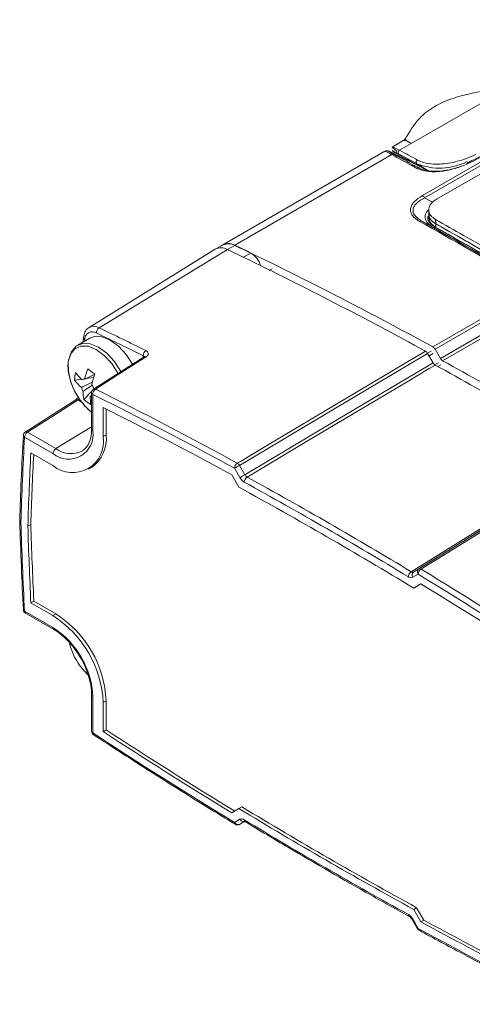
# Model space of a CAD drawing. Header units: millimetres. Extents: x -72 to 415, y 5 to 292.
# Tile 9 of 59: x 85 to 107, y 36 to 84. Entities that reach past the tile are written whole.
import ezdxf

# ---------------------------------------------------------------- set-up
doc = ezdxf.new("R2010")
doc.units = ezdxf.units.MM

msp = doc.modelspace()

# ---------------------------------------------------------------- linework, layer by layer
at = {"color": 8, "linetype": 'Continuous', "lineweight": 0}
for p, q in [((104.486, 75.144), (119.083, 83.57)), ((119.191, 83.462), (104.594, 75.036)), ((108.12, 80.045), (103.953, 77.64)), ((103.394, 77.317), (103.953, 77.64)), ((103.031, 77.108), (95.508, 72.765)), ((104.085, 76.59), (104.391, 76.438)), ((104.747, 76.343), (104.215, 76.672)), ((104.594, 75.036), (104.976, 74.826)), ((104.998, 73.622), (104.461, 73.918)), ((105.126, 73.792), (105.116, 74.002)), ((105.135, 73.624), (105.126, 73.792)), ((95.509, 72.754), (95.155, 72.561)), ((89.013, 68.814), (95.155, 72.561)), ((95.914, 72.195), (96.268, 72.388)), ((97.299, 71.645), (97.146, 71.56)), ((104.988, 67.897), (108.123, 69.707)), ((108.227, 69.599), (105.092, 67.79)), ((105.351, 67.34), (108.212, 68.992)), ((108.316, 68.885), (105.454, 67.233)), ((88.324, 68.238), (88.319, 68.171)), ((91.122, 67.39), (91.122, 67.474)), ((104.73, 67.598), (104.901, 67.696)), ((105.005, 67.588), (104.803, 67.473)), ((105.086, 67.038), (105.264, 67.14)), ((105.367, 67.032), (105.231, 66.954)), ((88.712, 65.626), (88.712, 63.887)), ((89.289, 65.338), (88.712, 65.626)), ((88.178, 65.257), (88.004, 65.357)), ((85.583, 63.814), (86.943, 63.028)), ((88.654, 64.068), (86.943, 63.028)), ((89.21, 63.6), (89.351, 63.682)), ((86.805, 62.786), (85.445, 63.571)), ((95.493, 62.085), (95.185, 62.252)), ((95.752, 61.636), (95.493, 62.085)), ((95.731, 62.222), (95.99, 61.773)), ((104.318, 57.264), (104.059, 57.115)), ((104.022, 56.862), (104.281, 57.012)), ((104.281, 57.012), (104.38, 56.951)), ((85.445, 55.237), (86.805, 54.452)), ((86.805, 55.026), (86.947, 55.108)), ((88.712, 51.149), (88.712, 49.41)), ((89.21, 50.862), (89.351, 50.943)), ((95.493, 45.122), (95.752, 45.272)), ((95.99, 45.178), (95.731, 45.029)), ((104.022, 40.498), (103.99, 40.48)), ((104.281, 40.049), (104.022, 40.498)), ((104.281, 40.049), (104.249, 40.031))]:
    msp.add_line(p, q, dxfattribs=at)
at = {"color": 7, "linetype": 'Continuous', "lineweight": 15}
for p, q in [((105.162, 74.972), (116.084, 81.278)), ((103.605, 77.793), (103.046, 77.471)), ((102.696, 77.268), (94.936, 72.789)), ((104.329, 76.561), (103.173, 77.133)), ((103.26, 77.149), (104.718, 76.347)), ((106.66, 76.727), (106.632, 76.714)), ((104.79, 74.448), (104.801, 74.236)), ((104.793, 74.231), (104.801, 74.065)), ((94.954, 72.784), (94.594, 72.591)), ((94.57, 72.577), (88.531, 68.828)), ((88.563, 68.312), (87.991, 67.981)), ((88.266, 68.334), (88.253, 68.133)), ((104.738, 67.585), (104.998, 67.136)), ((105.351, 67.34), (105.092, 67.79)), ((91.164, 67.417), (88.746, 65.876)), ((87.843, 66.308), (88.168, 66.355)), ((88.394, 66.388), (88.749, 66.439)), ((88.286, 65.382), (88.667, 65.779)), ((88.587, 65.527), (88.654, 65.571)), ((88.654, 65.708), (88.654, 63.969)), ((88.782, 65.899), (88.785, 65.902)), ((87.9, 65.365), (85.479, 63.821)), ((89.21, 63.6), (89.21, 64.993)), ((89.351, 63.682), (89.351, 64.922)), ((88.654, 63.969), (88.642, 63.748)), ((85.748, 62.822), (86.805, 62.212)), ((88.505, 62.043), (88.647, 62.125)), ((95.359, 61.774), (95.704, 61.177)), ((85.604, 59.312), (85.745, 59.394)), ((104.415, 56.546), (104.07, 56.347)), ((104.07, 56.347), (104.212, 56.429)), ((104.415, 56.546), (104.212, 56.429)), ((85.748, 55.636), (85.89, 55.718)), ((86.947, 55.108), (85.89, 55.718)), ((86.805, 55.026), (85.748, 55.636)), ((85.486, 55.146), (86.847, 54.36)), ((88.324, 52.345), (88.457, 52.209)), ((88.654, 51.23), (88.654, 49.491)), ((89.351, 49.551), (89.351, 50.943)), ((89.21, 49.469), (89.21, 50.862)), ((89.21, 49.469), (89.351, 49.551)), ((95.704, 45.787), (95.359, 45.588)), ((95.704, 45.787), (95.845, 45.868)), ((95.731, 45.029), (95.985, 45.165)), ((104.07, 40.957), (104.212, 41.039)), ((104.212, 41.039), (104.556, 40.442)), ((104.07, 40.957), (104.415, 40.36)), ((103.99, 40.48), (104.249, 40.031)), ((104.415, 40.36), (104.556, 40.442))]:
    msp.add_line(p, q, dxfattribs=at)
at = {"color": 8, "linetype": 'Continuous', "lineweight": 0, "flags": 128}
for points in [[(103.394, 77.317), (103.372, 77.302), (103.353, 77.282), (103.338, 77.257), (103.328, 77.23), (103.325, 77.203), (103.327, 77.179), (103.336, 77.159), (103.35, 77.145)], [(89.921, 66.623), (89.911, 66.644), (89.615, 67.104), (89.26, 67.491), (88.875, 67.773), (88.492, 67.926), (88.14, 67.939), (87.85, 67.81), (87.643, 67.55), (87.537, 67.18)], [(95.627, 62.329), (95.774, 62.417), (96.916, 63.097), (101.488, 65.819), (104.635, 67.693)], [(104.738, 67.585), (100.166, 64.863), (95.731, 62.222)], [(87.537, 67.18), (87.541, 66.729), (87.648, 66.255)], [(91.258, 67.415), (90.983, 67.239), (89.882, 66.537), (88.841, 65.874)], [(95.99, 61.773), (100.423, 64.413), (104.998, 67.136)], [(105.101, 67.029), (104.815, 66.859), (103.672, 66.178), (99.101, 63.456), (96.093, 61.666)], [(88.004, 65.357), (86.796, 64.587), (85.583, 63.814)], [(88.324, 65.083), (88.518, 64.89), (88.654, 64.775)], [(113.138, 62.737), (108.661, 59.959), (104.318, 57.264)], [(104.422, 57.252), (104.566, 57.341), (105.685, 58.035), (110.16, 60.813), (113.241, 62.724)], [(112.775, 62.599), (112.495, 62.425), (111.376, 61.731), (106.9, 58.954), (103.956, 57.127)], [(104.059, 57.115), (108.4, 59.808), (112.878, 62.587)], [(95.493, 62.085), (95.515, 62.097), (95.541, 62.112), (95.571, 62.129), (95.603, 62.148), (95.636, 62.167), (95.67, 62.186), (95.701, 62.205), (95.731, 62.222)], [(95.752, 61.636), (95.774, 61.648), (95.8, 61.664), (95.83, 61.681), (95.862, 61.699), (95.895, 61.718), (95.929, 61.738), (95.961, 61.756), (95.99, 61.773)]]:
    msp.add_lwpolyline(points, dxfattribs=at)
at = {"color": 7, "linetype": 'Continuous', "lineweight": 15, "flags": 128}
for points in [[(90.614, 67.066), (90.316, 67.528), (89.948, 67.929), (89.549, 68.221), (89.151, 68.38), (88.787, 68.393), (88.563, 68.312)], [(90.055, 66.709), (90.05, 66.719), (89.743, 67.197), (89.375, 67.598), (88.977, 67.89), (88.579, 68.049), (88.214, 68.062), (87.913, 67.929), (87.698, 67.659), (87.604, 67.372)], [(86.847, 54.36), (86.846, 54.361), (86.843, 54.363)], [(87.595, 53.702), (87.643, 53.532), (87.648, 53.517)], [(95.997, 45.159), (95.997, 45.159), (95.993, 45.161)]]:
    msp.add_lwpolyline(points, dxfattribs=at)
at = {"color": 8, "linetype": 'Continuous', "lineweight": 0}
for centre, radius, start, end in [((103.091, 77.008), 0.116, 66.6622, 120.8502), ((104.04, 76.485), 0.115, 66.8102, 121.2226), ((104.254, 76.366), 0.115, 66.8458, 121.3062), ((105.309, 79.372), 2.913, 247.9603, 296.824), ((106.664, 76.637), 0.0794, 52.2098, 112.3221), ((104.352, 74.901), 0.278, 29.1002, 60.9718), ((104.414, 73.816), 0.113, 65.5567, 121.772), ((105.045, 73.724), 0.112, 245.5923, 301.8554), ((88.76, 68.392), 0.492, 59.0532, 117.7359), ((88.688, 68.259), 0.365, 57.013, 183.31), ((89.175, 68.576), 0.288, 124.2538, 182.1298), ((5.122, -105.962), 193.588, 63.62508, 64.36122), ((5.176, -105.864), 193.755, 63.62508, 64.36122), ((88.374, 68.334), 0.108, 179.8344, 242.3691), ((91.414, 67.481), 0.291, 124.1368, 181.3651), ((91.209, 67.331), 0.097, 59.5877, 117.6739), ((88.75, 65.715), 0.0962, 184.1645, 247.1557), ((89.004, 65.632), 0.292, 124.1189, 181.2473), ((88.791, 65.79), 0.0971, 59.5734, 117.5641), ((-1.73, -115.805), 203.003, 61.34163, 63.50272), ((87.946, 65.277), 0.0987, 54.039, 117.6071), ((85.753, 63.557), 0.309, 123.5404, 177.3258), ((85.525, 63.734), 0.0987, 54.0321, 117.6649), ((87.55, 63.698), 1.178, 230.7967, 9.214), ((88.75, 63.975), 0.0962, 184.1645, 247.1557), ((255.944, 54.251), 170.754, 176.87108, 178.23688), ((85.492, 63.665), 0.105, 180.895, 243.4897), ((87.114, 62.771), 0.309, 123.5404, 177.3258), ((87.664, 63.967), 1.183, 232.494, 298.5314), ((95.795, 62.079), 0.302, 123.7663, 178.887), ((95.473, 62.077), 0.296, 29.2912, 58.5975), ((96.261, 61.414), 0.302, 123.7426, 178.7257), ((-8.938, -129.358), 217.715, 58.80901, 61.19637), ((-8.895, -129.278), 217.904, 58.80901, 61.19637), ((282.418, 65.393), 197.235, 181.71087, 182.9515), ((104.129, 56.863), 0.315, 123.3403, 175.9041), ((104.174, 56.968), 0.186, 128.0321, 214.9702), ((104.433, 57.118), 0.186, 128.0321, 214.9702), ((104.596, 56.988), 0.316, 123.3172, 175.7375), ((104.36, 57.169), 0.104, 53.209, 113.441), ((-17.287, -142.752), 234.126, 56.7131, 58.67815), ((85.477, 55.323), 0.0919, 189.1237, 249.3565), ((85.543, 55.227), 0.0989, 173.7941, 234.8937), ((84.572, 50.96), 4.145, 2.6055, 57.3945), ((86.908, 54.443), 0.103, 174.7803, 230.7057), ((88.752, 51.239), 0.0989, 185.2036, 246.2018), ((88.752, 49.5), 0.0988, 185.1098, 246.2104), ((88.802, 49.394), 0.0909, 170.1871, 230.4402), ((217.097, 244.954), 233.924, 236.7131, 238.67815), ((95.589, 45.11), 0.0969, 172.8389, 232.7076), ((95.661, 45.201), 0.186, 205.0312, 291.9624), ((95.92, 45.351), 0.186, 205.0312, 291.9624), ((96.057, 45.237), 0.099, 173.2888, 229.8564), ((208.712, 231.492), 217.715, 238.80901, 241.19637), ((103.916, 40.704), 0.102, 175.1292, 237.3858), ((104.383, 40.041), 0.103, 175.3977, 236.3228), ((201.554, 218.03), 202.828, 241.34163, 243.50272)]:
    msp.add_arc(centre, radius, start, end, dxfattribs=at)
at = {"color": 7, "linetype": 'Continuous', "lineweight": 15}
for centre, radius, start, end in [((106.679, 76.641), 0.0831, 123.0576, 178.9949), ((94.848, 72.049), 0.597, 59.0532, 117.7359), ((95.207, 72.275), 0.575, 58.4301, 127.0997), ((95.202, 72.226), 0.61, 59.8238, 113.9914), ((8.522, -108.295), 200.872, 61.29919, 64.33912), ((12.206, -100.82), 192.529, 64.11175, 64.36242), ((11.847, -101.023), 192.54, 64.11175, 64.36242), ((7.825, -109.153), 201.61, 61.30275, 64.09217), ((104.842, 67.653), 0.285, 28.7306, 59.1356), ((-0.139, -124.133), 218.216, 58.8393, 61.16607), ((105.601, 67.478), 0.285, 208.7443, 239.0187), ((0.215, -123.929), 218.216, 58.83931, 61.16607), ((89.83, 66.246), 1.989, 167.6557, 178.194), ((89.864, 68.144), 2.465, 216.6974, 227.7978), ((92.304, 65.452), 4.082, 160.0087, 167.2572), ((92.415, 71.89), 6.403, 231.9407, 235.6713), ((92.64, 65.206), 4.082, 160.0087, 167.2572), ((90.695, 67.233), 3.2, 197.7878, 222.2069), ((89.819, 67.782), 2.465, 216.6974, 227.7978), ((88.309, 66.19), 0.163, 85.4869, 128.4399), ((88.021, 65.689), 0.762, 17.9731, 33.1957), ((88.888, 66.191), 0.762, 197.9731, 213.1957), ((90.047, 65.739), 1.797, 178.9188, 191.4556), ((88.854, 65.708), 0.2, 122.5107, 180), ((89.909, 67.247), 2.472, 228.9699, 238.6422), ((90.383, 65.493), 1.797, 178.9188, 191.4556), ((88.598, 65.702), 0.176, 266.2716, 288.5011), ((-1.867, -116.05), 203.005, 61.4401, 63.31836), ((-1.727, -116.209), 202.741, 61.38827, 63.35002), ((85.586, 63.653), 0.2, 122.5153, 176.8664), ((87.685, 63.498), 1.676, 305.0133, 6.2988), ((87.744, 63.362), 1.485, 230.7967, 9.214), ((256.318, 54.041), 170.796, 177.05306, 178.23134), ((256.552, 54.119), 170.888, 177.10678, 178.23118), ((-8.712, -129.358), 217.27, 58.72883, 61.27654), ((281.802, 65.183), 196.286, 181.71395, 182.78787), ((281.943, 65.265), 196.286, 181.71395, 182.78787), ((-17.36, -142.878), 233.992, 56.71325, 58.64911), ((-16.909, -142.507), 233.112, 56.85018, 58.63759), ((85.586, 55.319), 0.2, 182.9477, 240.0027), ((83.99, 50.624), 5.225, 2.6055, 57.3945), ((84.131, 50.706), 5.225, 2.6055, 57.3945), ((90.695, 54.495), 3.2, 197.7878, 222.2069), ((216.824, 244.722), 233.112, 236.85018, 238.63759), ((88.854, 49.491), 0.2, 180, 236.7227), ((216.682, 244.641), 233.112, 236.85018, 238.63759), ((208.486, 231.492), 217.27, 238.72883, 241.27654), ((208.628, 231.574), 217.27, 238.72883, 241.27654), ((95.635, 45.204), 0.2, 238.6879, 298.1456), ((201.501, 218.343), 202.741, 241.38827, 243.35002), ((201.686, 218.506), 202.833, 241.3885, 243.30465), ((104.422, 40.131), 0.2, 210, 241.3532)]:
    msp.add_arc(centre, radius, start, end, dxfattribs=at)
msp.add_ellipse((104.289, 76.687), major_axis=(1.244, -0.782), ratio=0.058209, start_param=2.409634, end_param=3.803676, dxfattribs=at)
at = {"color": 8, "linetype": 'Continuous', "lineweight": 0}
for centre, major_axis, ratio, start_param, end_param in [((104.239, 76.6), (1.193, -0.697), 0.024512, 2.426406, 3.763758), ((275.218, -28.23), (230.516, -134.667), 0.024512, 2.420791, 2.426406), ((275.268, -28.143), (230.567, -134.753), 0.024695, 2.420693, 2.426308)]:
    msp.add_ellipse(centre, major_axis=major_axis, ratio=ratio, start_param=start_param, end_param=end_param, dxfattribs=at)
at = {"color": 7, "linetype": 'Continuous', "lineweight": 15}
for points, knots in [([(107.813, 80.223), (107.174, 80.112), (106.176, 79.94), (104.976, 79.399), (104.185, 78.763), (103.852, 78.178), (103.646, 77.817)], [0, 0, 0, 0, 0.316529, 0.49459, 0.688093, 1, 1, 1, 1]), ([(109.542, 78.465), (109.39, 78.35), (108.926, 77.997), (108.028, 77.446), (107.213, 76.982), (106.726, 76.757), (106.66, 76.727)], [0, 0, 0, 0, 0.182083, 0.557254, 0.939467, 1, 1, 1, 1]), ([(103.667, 77.862), (103.647, 77.835), (103.608, 77.783), (103.546, 77.772), (103.542, 77.773), (103.54, 77.773)], [0, 0, 0, 0, 0.359215, 0.692598, 1, 1, 1, 1]), ([(103.676, 77.856), (103.671, 77.858), (103.665, 77.861), (103.669, 77.856), (103.669, 77.856)], [0, 0, 0, 0, 0.9430937, 1, 1, 1, 1]), ([(103.953, 77.64), (103.935, 77.649), (103.912, 77.662), (103.877, 77.683), (103.852, 77.697), (103.818, 77.715), (103.793, 77.728), (103.756, 77.747), (103.662, 77.792), (103.632, 77.79), (103.607, 77.789)], [0, 0, 0, 0, 0.08536, 0.108459, 0.188379, 0.228449, 0.303366, 0.347522, 0.479135, 1, 1, 1, 1]), ([(103.061, 77.187), (103.016, 77.209), (102.932, 77.25), (102.888, 77.269), (102.853, 77.281), (102.826, 77.288), (102.783, 77.292), (102.737, 77.287), (102.71, 77.273), (102.699, 77.267)], [0, 0, 0, 0, 0.36383, 0.681239, 0.774006, 0.840684, 0.893681, 0.956549, 1, 1, 1, 1]), ([(103.173, 77.133), (103.137, 77.151), (103.091, 77.174), (103.067, 77.185), (103.062, 77.187)], [0, 0, 0, 0, 0.791727, 1, 1, 1, 1]), ([(104.3, 76.472), (104.39, 76.432), (104.573, 76.352), (104.981, 76.303), (105.511, 76.327), (106.004, 76.425), (106.285, 76.531), (106.374, 76.564)], [0, 0, 0, 0, 0.160626, 0.322414, 0.539026, 0.853907, 1, 1, 1, 1]), ([(105.116, 74.002), (105.035, 74.059), (104.875, 74.172), (104.774, 74.396), (104.798, 74.637), (104.954, 74.839), (105.109, 74.938), (105.162, 74.972)], [0, 0, 0, 0, 0.206676, 0.412748, 0.646496, 0.878589, 1, 1, 1, 1]), ([(105.126, 73.792), (105.042, 73.853), (104.874, 73.975), (104.778, 74.138), (104.797, 74.224), (104.799, 74.231)], [0, 0, 0, 0, 0.478551, 0.957102, 1, 1, 1, 1]), ([(105.135, 73.624), (105.051, 73.685), (104.882, 73.807), (104.787, 73.97), (104.806, 74.056), (104.807, 74.063)], [0, 0, 0, 0, 0.478792, 0.957585, 1, 1, 1, 1]), ([(104.817, 74.237), (104.817, 74.193), (104.818, 74.065), (104.943, 73.911), (105.082, 73.82), (105.126, 73.792)], [0, 0, 0, 0, 0.265966, 0.769837, 1, 1, 1, 1]), ([(105.116, 74.002), (105.227, 73.939), (105.785, 73.623), (108.144, 72.284), (111.424, 70.409), (115.323, 68.161), (118.404, 66.375), (121.532, 64.554), (123.655, 63.309), (124.717, 62.686)], [0, 0, 0, 0, 0.018034, 0.090169, 0.378781, 0.533852, 0.689017, 0.844462, 1, 1, 1, 1]), ([(105.126, 73.792), (105.239, 73.728), (105.803, 73.409), (106.824, 72.829), (108.196, 72.048), (109.58, 71.258), (110.743, 70.592), (111.913, 69.921), (113.09, 69.244), (114.276, 68.561), (115.468, 67.872), (116.667, 67.178), (118.117, 66.337), (119.333, 65.63), (120.556, 64.918), (121.775, 64.206), (123.24, 63.349), (124.218, 62.776), (124.707, 62.489)], [0, 0, 0, 0, 0.018233, 0.091166, 0.164099, 0.237032, 0.309966, 0.346432, 0.419365, 0.492298, 0.528764, 0.601697, 0.67463, 0.747564, 0.78403, 0.856963, 0.928477, 1, 1, 1, 1]), ([(105.127, 73.793), (106.679, 72.911), (109.784, 71.146), (114.624, 68.362), (119.585, 65.488), (122.999, 63.489), (124.707, 62.489)], [0, 0, 0, 0, 0.249024, 0.498435, 0.74902, 1, 1, 1, 1]), ([(105.135, 73.624), (106.685, 72.743), (109.789, 70.98), (114.624, 68.199), (119.58, 65.327), (122.991, 63.33), (124.698, 62.331)], [0, 0, 0, 0, 0.249025, 0.4984362, 0.749021, 1, 1, 1, 1]), ([(96.268, 72.388), (96.323, 72.356), (96.435, 72.291), (96.583, 72.12), (96.699, 71.939), (96.738, 71.816), (96.755, 71.762)], [0, 0, 0, 0, 0.2692218, 0.5396926, 0.7933096, 1, 1, 1, 1]), ([(88.545, 68.823), (88.524, 68.814), (88.428, 68.774), (88.314, 68.602), (88.282, 68.426), (88.266, 68.334)], [0, 0, 0, 0, 0.122011, 0.5437, 1, 1, 1, 1]), ([(104.635, 67.693), (104.65, 67.683), (104.682, 67.661), (104.717, 67.62), (104.733, 67.593), (104.738, 67.585)], [0, 0, 0, 0, 0.415383, 0.830767, 1, 1, 1, 1]), ([(87.555, 67.301), (87.548, 67.269), (87.526, 67.168), (87.517, 66.913), (87.56, 66.524), (87.71, 66.043), (87.943, 65.574), (88.246, 65.159), (88.493, 64.887), (88.636, 64.794), (88.654, 64.782)], [0, 0, 0, 0, 0.041219, 0.131221, 0.300162, 0.469194, 0.637857, 0.806552, 0.975791, 1, 1, 1, 1]), ([(91.187, 67.436), (91.187, 67.435), (91.187, 67.434), (91.171, 67.422), (91.163, 67.417)], [0, 0, 0, 0, 0.524089, 1, 1, 1, 1]), ([(104.998, 67.136), (105.01, 67.117), (105.035, 67.08), (105.072, 67.046), (105.095, 67.033), (105.101, 67.029)], [0, 0, 0, 0, 0.416825, 0.833652, 1, 1, 1, 1]), ([(88.322, 66.353), (88.36, 66.371), (88.521, 66.451), (88.681, 66.529), (88.803, 66.589)], [0, 0, 0, 0, 0.236939, 1, 1, 1, 1]), ([(88.163, 65.955), (88.205, 65.975), (88.379, 66.059), (88.554, 66.141), (88.687, 66.204)], [0, 0, 0, 0, 0.238464, 1, 1, 1, 1]), ([(88.338, 66.38), (88.336, 66.379), (88.293, 66.358), (88.25, 66.338), (88.208, 66.318)], [0, 0, 0, 0, 0.03865, 1, 1, 1, 1]), ([(88.691, 66.064), (88.583, 65.993), (88.436, 65.895), (88.289, 65.799), (88.25, 65.773)], [0, 0, 0, 0, 0.735161, 1, 1, 1, 1]), ([(88.024, 65.5), (88.018, 65.49), (87.998, 65.455), (87.957, 65.41), (87.917, 65.375), (87.904, 65.368), (87.901, 65.366)], [0, 0, 0, 0, 0.1579344, 0.5653266, 0.9043967, 1, 1, 1, 1]), ([(88.642, 63.748), (88.642, 63.746), (88.635, 63.598), (88.564, 63.353), (88.422, 63.076), (88.284, 62.978), (88.222, 62.934)], [0, 0, 0, 0, 0.005622, 0.356765, 0.708656, 1, 1, 1, 1]), ([(85.387, 63.664), (85.35, 62.952), (85.28, 61.601), (85.235, 60.235), (85.213, 59.588)], [0, 0, 0, 0, 0.5264656, 1, 1, 1, 1]), ([(85.213, 59.584), (85.237, 58.846), (85.283, 57.427), (85.353, 55.996), (85.387, 55.309)], [0, 0, 0, 0, 0.520052, 1, 1, 1, 1]), ([(85.271, 59.504), (85.269, 59.506), (85.26, 59.511), (85.238, 59.528), (85.216, 59.554), (85.215, 59.578), (85.214, 59.588)], [0, 0, 0, 0, 0.0668294, 0.2444892, 0.6641642, 1, 1, 1, 1]), ([(86.847, 54.36), (86.916, 54.318), (87.116, 54.194), (87.448, 53.909), (87.816, 53.498), (88.016, 53.177), (88.114, 53.02)], [0, 0, 0, 0, 0.148903, 0.435664, 0.723735, 1, 1, 1, 1]), ([(88.114, 53.02), (88.119, 53.013), (88.231, 52.846), (88.391, 52.48), (88.572, 51.954), (88.646, 51.531), (88.652, 51.303), (88.654, 51.23)], [0, 0, 0, 0, 0.012477, 0.298025, 0.583132, 0.867026, 1, 1, 1, 1]), ([(88.744, 49.324), (89.435, 48.874), (91.369, 47.614), (93.632, 46.193), (95.204, 45.233), (95.531, 45.033)], [0, 0, 0, 0, 0.305561, 0.855589, 1, 1, 1, 1]), ([(95.966, 45.172), (95.968, 45.172), (95.971, 45.172), (95.995, 45.161), (96.01, 45.15), (96.014, 45.147)], [0, 0, 0, 0, 0.425796, 0.878114, 1, 1, 1, 1]), ([(95.997, 45.159), (96.688, 44.744), (98.693, 43.54), (101.314, 42.029), (103.244, 40.961), (103.86, 40.619)], [0, 0, 0, 0, 0.263746, 0.764863, 1, 1, 1, 1]), ([(103.861, 40.618), (103.866, 40.615), (103.881, 40.608), (103.919, 40.575), (103.96, 40.53), (103.98, 40.493), (103.988, 40.479)], [0, 0, 0, 0, 0.151713, 0.449682, 0.784855, 1, 1, 1, 1]), ([(104.326, 39.956), (105.018, 39.581), (106.955, 38.531), (109.218, 37.36), (110.787, 36.574), (111.114, 36.411)], [0, 0, 0, 0, 0.305561, 0.855578, 1, 1, 1, 1])]:
    msp.add_open_spline(points, degree=3, knots=knots, dxfattribs=at)
at = {"color": 8, "linetype": 'Continuous', "lineweight": 0}
for points in [[(109.662, 78.469), (108.795, 77.824), (107.813, 77.234), (106.712, 76.7)], [(103.98, 76.583), (103.663, 76.759), (103.346, 76.934), (103.031, 77.108)], [(103.137, 77.115), (103.452, 76.941), (103.768, 76.766), (104.085, 76.59)], [(104.195, 76.464), (104.123, 76.504), (104.052, 76.544), (103.98, 76.583)], [(104.085, 76.59), (104.157, 76.551), (104.228, 76.511), (104.3, 76.472)], [(114.171, 68.295), (110.807, 70.238), (107.532, 72.112), (104.355, 73.912)], [(104.461, 73.918), (107.635, 72.12), (110.907, 70.247), (114.27, 68.306)], [(105.104, 73.629), (108.196, 71.876), (111.381, 70.052), (114.652, 68.164)]]:
    msp.add_open_spline(points, degree=3, dxfattribs=at)
for points, knots in [([(103.669, 77.856), (103.678, 77.835), (103.691, 77.806), (103.785, 77.74), (103.841, 77.706), (103.878, 77.683), (103.912, 77.662), (103.935, 77.649), (103.953, 77.64)], [0, 0, 0, 0, 0.533809, 0.704901, 0.816705, 0.894498, 0.916978, 1, 1, 1, 1]), ([(103.031, 77.108), (102.961, 77.145), (102.822, 77.218), (102.71, 77.267), (102.706, 77.257), (102.705, 77.253)], [0, 0, 0, 0, 0.358424, 0.707364, 1, 1, 1, 1]), ([(103.062, 77.187), (102.994, 77.219), (102.875, 77.276), (102.875, 77.266), (102.961, 77.213), (103.078, 77.148), (103.137, 77.115)], [0, 0, 0, 0, 0.359276, 0.635137, 0.816968, 1, 1, 1, 1]), ([(104.26, 76.843), (104.383, 76.791), (104.637, 76.683), (105.099, 76.644), (105.543, 76.665), (105.963, 76.732), (106.434, 76.857), (106.789, 76.994), (106.992, 77.093), (107.038, 77.115)], [0, 0, 0, 0, 0.159324, 0.326502, 0.446878, 0.59176, 0.741986, 0.942675, 1, 1, 1, 1]), ([(104.215, 76.672), (104.21, 76.677), (104.198, 76.686), (104.19, 76.711), (104.19, 76.741), (104.199, 76.773), (104.212, 76.797), (104.231, 76.824), (104.247, 76.835), (104.26, 76.843)], [0, 0, 0, 0, 0.1444851, 0.2889702, 0.4334552, 0.5779403, 0.7224253, 0.7853675, 1, 1, 1, 1]), ([(106.712, 76.7), (106.532, 76.613), (106.338, 76.535), (105.923, 76.405), (105.706, 76.354), (105.361, 76.306), (105.245, 76.295), (105.013, 76.287), (104.896, 76.29), (104.671, 76.312), (104.562, 76.331), (104.362, 76.386), (104.273, 76.421), (104.195, 76.464)], [0, 0, 0, 0, 0.25, 0.25, 0.5, 0.5, 0.625, 0.625, 0.75, 0.75, 0.875, 0.875, 1, 1, 1, 1]), ([(104.355, 73.912), (104.212, 73.993), (104.093, 74.086), (103.977, 74.242), (103.948, 74.297), (103.916, 74.409), (103.912, 74.465), (103.929, 74.58), (103.95, 74.638), (104.012, 74.749), (104.053, 74.803), (104.204, 74.962), (104.335, 75.057), (104.486, 75.144)], [0, 0, 0, 0, 0.25, 0.25, 0.375, 0.375, 0.5, 0.5, 0.625, 0.625, 0.75, 0.75, 1, 1, 1, 1]), ([(104.594, 75.036), (104.45, 74.963), (104.324, 74.882), (104.176, 74.744), (104.135, 74.696), (104.073, 74.596), (104.052, 74.543), (104.034, 74.439), (104.037, 74.386), (104.068, 74.282), (104.096, 74.23), (104.209, 74.084), (104.324, 73.996), (104.461, 73.918)], [0, 0, 0, 0, 0.25, 0.25, 0.375, 0.375, 0.5, 0.5, 0.625, 0.625, 0.75, 0.75, 1, 1, 1, 1]), ([(104.998, 73.622), (104.903, 73.686), (104.711, 73.814), (104.599, 74.059), (104.628, 74.282), (104.729, 74.405), (104.766, 74.449)], [0, 0, 0, 0, 0.287332, 0.580757, 0.846634, 1, 1, 1, 1]), ([(104.769, 74.177), (104.756, 74.133), (104.719, 74.009), (104.834, 73.81), (105.014, 73.689), (105.104, 73.629)], [0, 0, 0, 0, 0.213967, 0.608417, 1, 1, 1, 1]), ([(91.175, 67.426), (91.172, 67.434), (91.163, 67.454), (91.137, 67.467), (91.122, 67.474)], [0, 0, 0, 0, 0.429273, 1, 1, 1, 1]), ([(91.258, 67.415), (91.275, 67.426), (91.32, 67.459), (91.365, 67.522), (91.372, 67.598), (91.336, 67.669), (91.279, 67.705), (91.25, 67.723)], [0, 0, 0, 0, 0.126355, 0.34408, 0.56238, 0.781179, 1, 1, 1, 1]), ([(88.004, 65.357), (88.019, 65.368), (88.04, 65.383), (88.059, 65.407), (88.064, 65.414)], [0, 0, 0, 0, 0.733372, 1, 1, 1, 1]), ([(95.959, 61.421), (95.946, 61.428), (95.902, 61.455), (95.826, 61.523), (95.777, 61.598), (95.752, 61.636)], [0, 0, 0, 0, 0.166978, 0.58349, 1, 1, 1, 1]), ([(95.99, 61.773), (96.002, 61.754), (96.027, 61.716), (96.065, 61.682), (96.087, 61.669), (96.093, 61.666)], [0, 0, 0, 0, 0.416515, 0.833009, 1, 1, 1, 1]), ([(104.059, 57.115), (104.047, 57.11), (104.022, 57.101), (103.984, 57.111), (103.962, 57.123), (103.956, 57.127)], [0, 0, 0, 0, 0.416515, 0.833009, 1, 1, 1, 1]), ([(103.815, 56.886), (103.828, 56.879), (103.872, 56.854), (103.948, 56.835), (103.997, 56.853), (104.022, 56.862)], [0, 0, 0, 0, 0.166978, 0.58349, 1, 1, 1, 1]), ([(95.752, 45.272), (95.762, 45.277), (95.794, 45.292), (95.864, 45.295), (95.927, 45.264), (95.959, 45.248)], [0, 0, 0, 0, 0.166978, 0.58349, 1, 1, 1, 1]), ([(104.022, 40.498), (104.012, 40.513), (103.98, 40.567), (103.91, 40.65), (103.847, 40.692), (103.815, 40.713)], [0, 0, 0, 0, 0.166978, 0.58349, 1, 1, 1, 1])]:
    msp.add_open_spline(points, degree=3, knots=knots, dxfattribs=at)
at = {"color": 7, "linetype": 'Continuous', "lineweight": 15}
msp.add_open_spline([(114.554, 68.153), (111.281, 70.043), (108.093, 71.867), (104.998, 73.622)], degree=3, dxfattribs=at)

doc.saveas('drawing.dxf')
